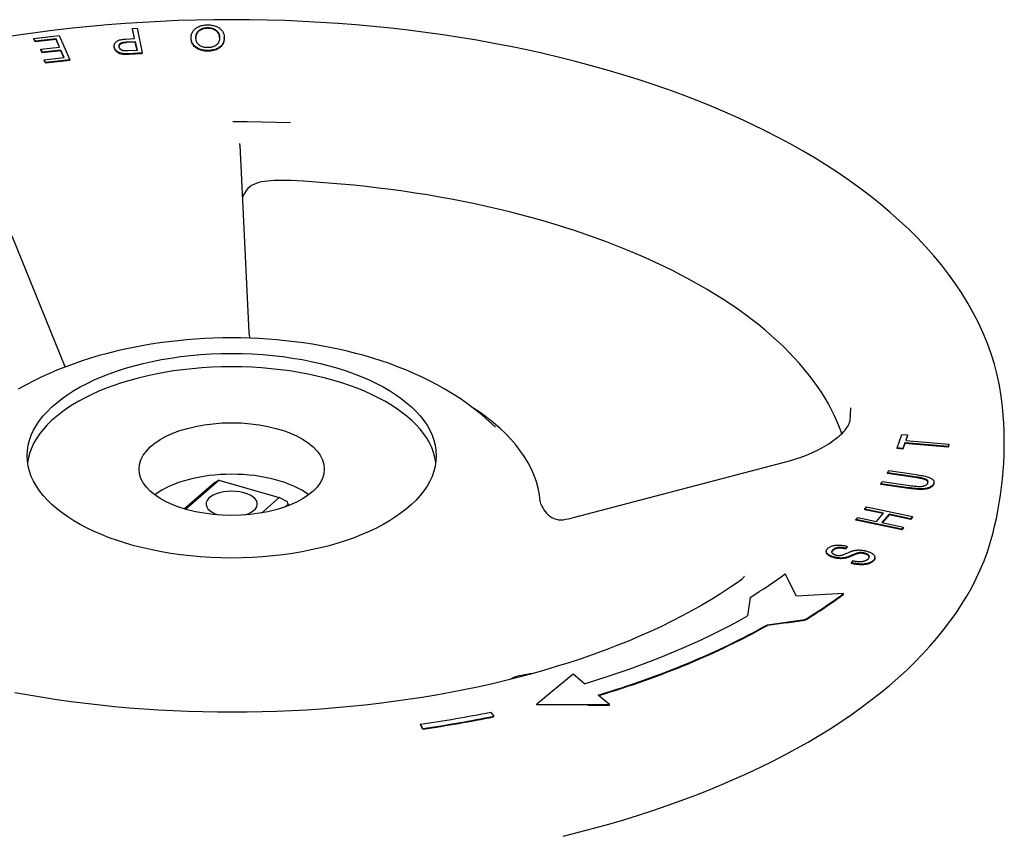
# Model space of a CAD drawing. Header units: millimetres. Extents: x 1145 to 3707, y 526 to 1459.
# Tile 15 of 19: x 1680 to 1807, y 1004 to 1109. Entities that reach past the tile are written whole.
import ezdxf

# ---------------------------------------------------------------- set-up
doc = ezdxf.new("R2010")
doc.units = ezdxf.units.MM
doc.layers.add('DETAIL', color=2, linetype='Continuous')

msp = doc.modelspace()

# ---------------------------------------------------------------- linework, layer by layer
at = {"layer": 'DETAIL'}
for p, q in [((1681.65, 1107.03), (1684.93, 1107.39)), ((1684.93, 1107.39), (1686.31, 1104.25)), ((1694.41, 1108.31), (1695, 1108.34)), ((1694.69, 1107.01), (1694.41, 1108.31)), ((1694.41, 1108.22), (1694.41, 1108.31)), ((1694.41, 1108.21), (1694.41, 1108.22)), ((1694.67, 1107), (1694.41, 1108.21)), ((1695, 1108.34), (1695.69, 1105.14)), ((1681.81, 1106.66), (1681.65, 1107.03)), ((1681.65, 1106.95), (1681.65, 1107.03)), ((1681.68, 1106.87), (1681.65, 1106.95)), ((1681.81, 1106.58), (1681.68, 1106.87)), ((1684.52, 1106.96), (1681.81, 1106.66)), ((1684.52, 1106.87), (1681.81, 1106.58)), ((1681.81, 1106.58), (1681.81, 1106.66)), ((1684.98, 1105.89), (1684.52, 1106.96)), ((1684.52, 1106.87), (1684.52, 1106.96)), ((1684.95, 1105.89), (1684.52, 1106.87)), ((1692.05, 1105.97), (1692.05, 1106.06)), ((1693.54, 1106.94), (1694.69, 1107.01)), ((1693.61, 1106.57), (1694.77, 1106.63)), ((1694.77, 1106.54), (1693.61, 1106.48)), ((1694.77, 1106.54), (1694.77, 1106.63)), ((1694.77, 1106.63), (1695.02, 1105.48)), ((1695, 1105.48), (1694.77, 1106.54)), ((1702.01, 1107.04), (1702.01, 1107.13)), ((1706.31, 1107.08), (1706.31, 1107.17)), ((1682.54, 1105.62), (1684.98, 1105.89)), ((1682.71, 1105.25), (1682.54, 1105.62)), ((1682.54, 1105.54), (1682.54, 1105.62)), ((1682.71, 1105.17), (1682.54, 1105.54)), ((1685.15, 1105.52), (1682.71, 1105.25)), ((1685.15, 1105.43), (1682.71, 1105.17)), ((1682.71, 1105.17), (1682.71, 1105.25)), ((1685.57, 1104.56), (1685.15, 1105.52)), ((1685.15, 1105.43), (1685.15, 1105.52)), ((1685.53, 1104.55), (1685.15, 1105.43)), ((1693.31, 1104.96), (1693.31, 1105.04)), ((1695.02, 1105.48), (1693.87, 1105.42)), ((1695.69, 1105.14), (1694, 1105.05)), ((1695.69, 1105.05), (1694, 1104.96)), ((1695.69, 1105.05), (1695.69, 1105.14)), ((1682.97, 1104.27), (1685.57, 1104.56)), ((1683.13, 1103.9), (1682.97, 1104.27)), ((1682.97, 1104.19), (1682.97, 1104.27)), ((1683.13, 1103.82), (1682.97, 1104.19)), ((1686.31, 1104.25), (1683.13, 1103.9)), ((1686.31, 1104.16), (1683.13, 1103.82)), ((1683.13, 1103.82), (1683.13, 1103.9)), ((1686.31, 1104.16), (1686.31, 1104.25)), ((1708.31, 1093.22), (1709.5, 1068.95)), ((1685.7, 1064.48), (1678.84, 1081.43)), ((1793.49, 1053.99), (1794.09, 1055.74)), ((1794.09, 1055.74), (1794.84, 1055.67)), ((1794.84, 1055.67), (1794.59, 1054.94)), ((1794.84, 1055.59), (1794.62, 1054.94)), ((1794.84, 1055.59), (1794.84, 1055.67)), ((1794.24, 1053.92), (1793.49, 1053.99)), ((1793.49, 1053.9), (1793.49, 1053.99)), ((1794.24, 1053.83), (1793.49, 1053.9)), ((1794.49, 1054.65), (1794.24, 1053.92)), ((1794.49, 1054.56), (1794.24, 1053.83)), ((1794.24, 1053.83), (1794.24, 1053.92)), ((1800.08, 1054.17), (1794.49, 1054.65)), ((1794.49, 1054.56), (1794.49, 1054.65)), ((1800.07, 1054.09), (1794.49, 1054.56)), ((1794.59, 1054.94), (1800.18, 1054.47)), ((1800.08, 1054.09), (1800.07, 1054.09)), ((1800.18, 1054.47), (1800.08, 1054.17)), ((1800.18, 1054.38), (1800.08, 1054.09)), ((1800.08, 1054.09), (1800.08, 1054.17)), ((1800.18, 1054.38), (1800.18, 1054.47)), ((1751.57, 1044.97), (1779.69, 1052.37)), ((1792.22, 1050.77), (1792.39, 1051.06)), ((1795.79, 1050.25), (1792.22, 1050.77)), ((1792.22, 1050.69), (1792.22, 1050.77)), ((1795.79, 1050.17), (1792.22, 1050.69)), ((1792.39, 1051.06), (1795.96, 1050.54)), ((1705.05, 1049.45), (1701.16, 1046.08)), ((1701.28, 1046.05), (1705.62, 1049.81)), ((1705.62, 1049.81), (1705.32, 1049.66)), ((1705.62, 1049.81), (1713.41, 1047.56)), ((1791.39, 1049.36), (1791.56, 1049.64)), ((1794.96, 1048.84), (1791.39, 1049.36)), ((1791.39, 1049.27), (1791.39, 1049.36)), ((1794.96, 1048.75), (1791.39, 1049.27)), ((1791.56, 1049.64), (1795.12, 1049.12)), ((1798.26, 1049.47), (1798.26, 1049.56)), ((1713.41, 1047.56), (1711.11, 1045.56)), ((1714.51, 1047.01), (1713.41, 1047.56)), ((1714.15, 1046.33), (1714.58, 1046.7)), ((1714.58, 1046.7), (1714.58, 1046.49)), ((1789.3, 1046.07), (1789.53, 1046.35)), ((1791.73, 1045.56), (1789.3, 1046.07)), ((1789.3, 1045.99), (1789.3, 1046.07)), ((1789.53, 1046.35), (1795.46, 1045.1)), ((1788.15, 1044.72), (1788.38, 1044.99)), ((1788.38, 1044.99), (1790.82, 1044.48)), ((1791.67, 1045.49), (1789.3, 1045.99)), ((1790.82, 1044.48), (1791.73, 1045.56)), ((1792.43, 1045.41), (1791.52, 1044.33)), ((1792.43, 1045.33), (1791.58, 1044.32)), ((1795.23, 1044.82), (1792.43, 1045.41)), ((1792.43, 1045.33), (1792.43, 1045.41)), ((1795.03, 1044.78), (1792.43, 1045.33)), ((1795.23, 1044.74), (1795.03, 1044.78)), ((1795.46, 1045.1), (1795.23, 1044.82)), ((1795.46, 1045.01), (1795.23, 1044.74)), ((1795.23, 1044.74), (1795.23, 1044.82)), ((1795.46, 1045.01), (1795.46, 1045.1)), ((1794.08, 1043.47), (1788.15, 1044.72)), ((1788.15, 1044.63), (1788.15, 1044.72)), ((1793.93, 1043.41), (1788.15, 1044.63)), ((1791.52, 1044.33), (1794.31, 1043.74)), ((1794.31, 1043.74), (1794.08, 1043.47)), ((1794.31, 1043.66), (1794.08, 1043.38)), ((1794.31, 1043.66), (1794.31, 1043.74)), ((1794.08, 1043.38), (1793.93, 1043.41)), ((1794.08, 1043.38), (1794.08, 1043.47)), ((1787.02, 1041.25), (1786.8, 1040.99)), ((1787.02, 1041.17), (1786.8, 1040.9)), ((1786.8, 1040.9), (1786.8, 1040.99)), ((1787.02, 1041.17), (1787.02, 1041.25)), ((1784.3, 1040.51), (1784.3, 1040.59)), ((1786.81, 1039.71), (1786.81, 1039.8)), ((1788.26, 1040.26), (1788.26, 1040.35)), ((1790.6, 1039.72), (1790.6, 1039.81)), ((1787.55, 1039.12), (1787.77, 1039.39)), ((1787.55, 1039.04), (1787.55, 1039.12)), ((1780.44, 1034.78), (1778.97, 1037.69)), ((1774.43, 1034.63), (1774.11, 1032.23)), ((1786.55, 1035.13), (1780.44, 1034.78)), ((1786.55, 1035.05), (1786.55, 1035.13)), ((1776.67, 1031.09), (1781.54, 1031.75)), ((1779.16, 1031.34), (1776.67, 1031)), ((1776.67, 1031), (1776.67, 1031.09)), ((1779.16, 1031.34), (1781.54, 1031.66)), ((1781.54, 1031.66), (1781.54, 1031.75)), ((1746.24, 1024.76), (1745.9, 1024.71)), ((1751.51, 1024.68), (1746.8, 1020.8)), ((1752.98, 1023.45), (1751.51, 1024.68)), ((1756.21, 1020.76), (1754.74, 1021.98)), ((1746.8, 1020.8), (1756.21, 1020.76)), ((1746.8, 1020.72), (1746.8, 1020.8)), ((1753.43, 1020.68), (1746.8, 1020.72)), ((1753.43, 1020.68), (1756.21, 1020.67)), ((1756.21, 1020.67), (1756.21, 1020.76)), ((1740.78, 1019.77), (1741.21, 1019.24)), ((1732.04, 1017.66), (1731.73, 1018.21)), ((1731.73, 1018.13), (1731.73, 1018.21)), ((1732.04, 1017.58), (1731.73, 1018.13)), ((1741.21, 1019.15), (1741.21, 1019.24)), ((1732.04, 1017.58), (1732.04, 1017.66))]:
    msp.add_line(p, q, dxfattribs=at)
at = {"layer": 'DETAIL', "flags": 128}
for points in [[(1807.15, 1059.29), (1806.98, 1060.68), (1806.75, 1062.07), (1806.45, 1063.45), (1806.08, 1064.82), (1805.66, 1066.18), (1805.17, 1067.52), (1804.62, 1068.86), (1804.02, 1070.17), (1803.35, 1071.47), (1802.63, 1072.75), (1801.86, 1074.02), (1801.03, 1075.26), (1800.15, 1076.49), (1799.21, 1077.69), (1798.23, 1078.88), (1797.2, 1080.04), (1796.12, 1081.19), (1794.99, 1082.31), (1793.81, 1083.42), (1792.59, 1084.5), (1791.33, 1085.57), (1790.02, 1086.61), (1788.67, 1087.64), (1787.27, 1088.64), (1785.84, 1089.62), (1784.36, 1090.58), (1782.85, 1091.52), (1781.29, 1092.44), (1779.7, 1093.34), (1778.07, 1094.21), (1776.4, 1095.06), (1774.7, 1095.89), (1772.97, 1096.7), (1771.2, 1097.49), (1769.39, 1098.25), (1767.56, 1098.99), (1765.69, 1099.7), (1763.79, 1100.4), (1761.87, 1101.06), (1759.91, 1101.71), (1757.93, 1102.33), (1755.92, 1102.92), (1753.88, 1103.49), (1751.83, 1104.04), (1749.74, 1104.56), (1747.64, 1105.06), (1745.51, 1105.53), (1743.37, 1105.97), (1741.21, 1106.39), (1739.03, 1106.78), (1736.83, 1107.15), (1734.61, 1107.49), (1732.39, 1107.8), (1730.14, 1108.08), (1727.89, 1108.34), (1725.63, 1108.57), (1723.35, 1108.78), (1721.07, 1108.96), (1718.78, 1109.11), (1716.48, 1109.23), (1714.18, 1109.33), (1711.88, 1109.4), (1709.57, 1109.44), (1707.27, 1109.45), (1704.96, 1109.44), (1702.65, 1109.4), (1700.35, 1109.33), (1698.05, 1109.23), (1695.75, 1109.11), (1693.46, 1108.96), (1691.18, 1108.78), (1688.91, 1108.57), (1686.64, 1108.34), (1684.39, 1108.08), (1682.15, 1107.8), (1679.92, 1107.48), (1677.7, 1107.15)], [(1702.01, 1107.13), (1702.01, 1107.25), (1702.03, 1107.37), (1702.05, 1107.48), (1702.08, 1107.59), (1702.12, 1107.7), (1702.17, 1107.81), (1702.22, 1107.91), (1702.29, 1108.01), (1702.36, 1108.1), (1702.44, 1108.19), (1702.53, 1108.27), (1702.62, 1108.34), (1702.72, 1108.41), (1702.83, 1108.48), (1702.95, 1108.54), (1703.07, 1108.59), (1703.2, 1108.64), (1703.33, 1108.68), (1703.46, 1108.71), (1703.6, 1108.74), (1703.73, 1108.76), (1703.87, 1108.78), (1704.02, 1108.79), (1704.16, 1108.79)], [(1704.16, 1108.79), (1704.32, 1108.78), (1704.47, 1108.77), (1704.62, 1108.76), (1704.76, 1108.73), (1704.9, 1108.7), (1705.04, 1108.66), (1705.17, 1108.62), (1705.3, 1108.57), (1705.42, 1108.51), (1705.53, 1108.45), (1705.64, 1108.38), (1705.74, 1108.31), (1705.83, 1108.23), (1705.91, 1108.15), (1705.99, 1108.06), (1706.06, 1107.97), (1706.12, 1107.87), (1706.17, 1107.78), (1706.21, 1107.68), (1706.25, 1107.58), (1706.28, 1107.48), (1706.3, 1107.38), (1706.31, 1107.27), (1706.31, 1107.17)], [(1702.62, 1107.13), (1702.63, 1107.23), (1702.63, 1107.33), (1702.65, 1107.42), (1702.67, 1107.51), (1702.7, 1107.6), (1702.73, 1107.68), (1702.77, 1107.76), (1702.82, 1107.83), (1702.87, 1107.9), (1702.93, 1107.97), (1702.99, 1108.03), (1703.06, 1108.09), (1703.13, 1108.14), (1703.21, 1108.19), (1703.29, 1108.23), (1703.37, 1108.27), (1703.46, 1108.31), (1703.55, 1108.34), (1703.65, 1108.36), (1703.74, 1108.39), (1703.84, 1108.4), (1703.95, 1108.41), (1704.05, 1108.42), (1704.17, 1108.42)], [(1704.17, 1108.34), (1704.06, 1108.33), (1703.95, 1108.33), (1703.85, 1108.32), (1703.75, 1108.3), (1703.65, 1108.28), (1703.56, 1108.25), (1703.47, 1108.23), (1703.39, 1108.19), (1703.3, 1108.15), (1703.22, 1108.11), (1703.15, 1108.06), (1703.07, 1108.01), (1703, 1107.95), (1702.94, 1107.89), (1702.88, 1107.83), (1702.83, 1107.76), (1702.78, 1107.69), (1702.74, 1107.61), (1702.71, 1107.54), (1702.68, 1107.45), (1702.66, 1107.36), (1702.64, 1107.27), (1702.63, 1107.18), (1702.62, 1107.08)], [(1704.17, 1108.42), (1704.27, 1108.42), (1704.38, 1108.41), (1704.48, 1108.4), (1704.58, 1108.39), (1704.68, 1108.36), (1704.77, 1108.34), (1704.86, 1108.31), (1704.95, 1108.27), (1705.03, 1108.23), (1705.11, 1108.19), (1705.19, 1108.14), (1705.26, 1108.09), (1705.33, 1108.03), (1705.4, 1107.97), (1705.45, 1107.9), (1705.51, 1107.84), (1705.55, 1107.77), (1705.59, 1107.69), (1705.62, 1107.61), (1705.65, 1107.53), (1705.67, 1107.45), (1705.69, 1107.36), (1705.7, 1107.27), (1705.7, 1107.17)], [(1705.7, 1107.13), (1705.69, 1107.22), (1705.68, 1107.31), (1705.66, 1107.39), (1705.64, 1107.47), (1705.61, 1107.55), (1705.58, 1107.63), (1705.54, 1107.7), (1705.49, 1107.77), (1705.44, 1107.84), (1705.38, 1107.9), (1705.32, 1107.96), (1705.25, 1108.01), (1705.17, 1108.06), (1705.1, 1108.11), (1705.02, 1108.15), (1704.94, 1108.19), (1704.85, 1108.23), (1704.76, 1108.26), (1704.67, 1108.28), (1704.57, 1108.3), (1704.48, 1108.32), (1704.38, 1108.33), (1704.27, 1108.33), (1704.17, 1108.34)], [(1692.07, 1105.88), (1692.06, 1105.95), (1692.05, 1106.01), (1692.05, 1106.08), (1692.06, 1106.14), (1692.07, 1106.2), (1692.08, 1106.26), (1692.1, 1106.32), (1692.13, 1106.38), (1692.16, 1106.43), (1692.2, 1106.49), (1692.24, 1106.54), (1692.29, 1106.59), (1692.34, 1106.64), (1692.41, 1106.68), (1692.48, 1106.73), (1692.56, 1106.76), (1692.65, 1106.8), (1692.75, 1106.83), (1692.86, 1106.86), (1692.98, 1106.88), (1693.11, 1106.9), (1693.24, 1106.92), (1693.39, 1106.93), (1693.54, 1106.94)], [(1692.68, 1105.93), (1692.67, 1105.97), (1692.67, 1106.02), (1692.67, 1106.06), (1692.67, 1106.1), (1692.68, 1106.14), (1692.69, 1106.18), (1692.7, 1106.21), (1692.72, 1106.25), (1692.74, 1106.28), (1692.77, 1106.31), (1692.8, 1106.34), (1692.83, 1106.37), (1692.87, 1106.4), (1692.91, 1106.42), (1692.96, 1106.44), (1693.01, 1106.46), (1693.07, 1106.48), (1693.13, 1106.5), (1693.2, 1106.52), (1693.27, 1106.53), (1693.35, 1106.54), (1693.43, 1106.55), (1693.52, 1106.56), (1693.61, 1106.57)], [(1693.61, 1106.48), (1693.53, 1106.47), (1693.46, 1106.47), (1693.39, 1106.46), (1693.32, 1106.45), (1693.25, 1106.44), (1693.19, 1106.43), (1693.13, 1106.42), (1693.08, 1106.4), (1693.03, 1106.39), (1692.98, 1106.37), (1692.94, 1106.35), (1692.9, 1106.33), (1692.87, 1106.31), (1692.83, 1106.29), (1692.81, 1106.26), (1692.78, 1106.24), (1692.76, 1106.21), (1692.74, 1106.19), (1692.72, 1106.16), (1692.7, 1106.13), (1692.69, 1106.1), (1692.68, 1106.07), (1692.67, 1106.03), (1692.67, 1106)], [(1704.16, 1105.46), (1704, 1105.46), (1703.85, 1105.47), (1703.71, 1105.49), (1703.56, 1105.51), (1703.42, 1105.54), (1703.29, 1105.58), (1703.16, 1105.62), (1703.03, 1105.67), (1702.91, 1105.73), (1702.8, 1105.79), (1702.69, 1105.86), (1702.59, 1105.93), (1702.5, 1106.01), (1702.42, 1106.09), (1702.34, 1106.17), (1702.27, 1106.27), (1702.21, 1106.36), (1702.16, 1106.46), (1702.11, 1106.57), (1702.07, 1106.67), (1702.05, 1106.78), (1702.03, 1106.9), (1702.01, 1107.01), (1702.01, 1107.13)], [(1704.16, 1105.37), (1704, 1105.38), (1703.85, 1105.39), (1703.71, 1105.4), (1703.56, 1105.43), (1703.42, 1105.46), (1703.29, 1105.49), (1703.16, 1105.54), (1703.03, 1105.59), (1702.91, 1105.64), (1702.8, 1105.7), (1702.69, 1105.77), (1702.59, 1105.84), (1702.5, 1105.92), (1702.42, 1106), (1702.34, 1106.09), (1702.27, 1106.18), (1702.21, 1106.28), (1702.16, 1106.38), (1702.11, 1106.48), (1702.07, 1106.59), (1702.05, 1106.7), (1702.03, 1106.81), (1702.01, 1106.93), (1702.01, 1107.04)], [(1704.15, 1105.83), (1704.04, 1105.83), (1703.94, 1105.84), (1703.83, 1105.85), (1703.73, 1105.87), (1703.63, 1105.89), (1703.54, 1105.92), (1703.44, 1105.95), (1703.35, 1105.99), (1703.26, 1106.03), (1703.18, 1106.07), (1703.11, 1106.13), (1703.04, 1106.18), (1702.97, 1106.24), (1702.91, 1106.3), (1702.86, 1106.37), (1702.81, 1106.44), (1702.76, 1106.51), (1702.73, 1106.59), (1702.69, 1106.67), (1702.67, 1106.76), (1702.65, 1106.85), (1702.63, 1106.94), (1702.63, 1107.03), (1702.62, 1107.13)], [(1705.7, 1107.17), (1705.7, 1107.05), (1705.69, 1106.94), (1705.67, 1106.83), (1705.65, 1106.73), (1705.62, 1106.64), (1705.58, 1106.55), (1705.54, 1106.47), (1705.49, 1106.39), (1705.44, 1106.32), (1705.38, 1106.25), (1705.31, 1106.19), (1705.24, 1106.13), (1705.16, 1106.09), (1705.08, 1106.04), (1705, 1106), (1704.92, 1105.96), (1704.83, 1105.93), (1704.74, 1105.9), (1704.65, 1105.88), (1704.55, 1105.86), (1704.46, 1105.84), (1704.36, 1105.83), (1704.26, 1105.83), (1704.15, 1105.83)], [(1706.31, 1107.17), (1706.31, 1107.03), (1706.29, 1106.91), (1706.27, 1106.79), (1706.24, 1106.67), (1706.21, 1106.56), (1706.16, 1106.45), (1706.11, 1106.35), (1706.04, 1106.25), (1705.97, 1106.16), (1705.89, 1106.07), (1705.8, 1105.99), (1705.71, 1105.91), (1705.61, 1105.84), (1705.5, 1105.77), (1705.39, 1105.71), (1705.27, 1105.66), (1705.15, 1105.61), (1705.02, 1105.57), (1704.89, 1105.54), (1704.75, 1105.51), (1704.61, 1105.49), (1704.46, 1105.47), (1704.31, 1105.46), (1704.16, 1105.46)], [(1706.31, 1107.08), (1706.31, 1106.95), (1706.29, 1106.82), (1706.27, 1106.7), (1706.24, 1106.58), (1706.21, 1106.47), (1706.16, 1106.36), (1706.11, 1106.26), (1706.04, 1106.17), (1705.97, 1106.07), (1705.89, 1105.99), (1705.8, 1105.9), (1705.71, 1105.82), (1705.61, 1105.75), (1705.5, 1105.69), (1705.39, 1105.63), (1705.27, 1105.57), (1705.15, 1105.53), (1705.02, 1105.49), (1704.89, 1105.45), (1704.75, 1105.42), (1704.61, 1105.4), (1704.46, 1105.39), (1704.31, 1105.38), (1704.16, 1105.37)], [(1692.07, 1105.79), (1692.07, 1105.8), (1692.07, 1105.81), (1692.07, 1105.82), (1692.07, 1105.82), (1692.07, 1105.83), (1692.06, 1105.84), (1692.06, 1105.85), (1692.06, 1105.85), (1692.06, 1105.86), (1692.06, 1105.87), (1692.06, 1105.88), (1692.06, 1105.88), (1692.06, 1105.89), (1692.06, 1105.9), (1692.06, 1105.91), (1692.06, 1105.91), (1692.06, 1105.92), (1692.05, 1105.93), (1692.05, 1105.94), (1692.05, 1105.94), (1692.05, 1105.95), (1692.05, 1105.96), (1692.05, 1105.96), (1692.05, 1105.97)], [(1693.31, 1105.04), (1693.23, 1105.05), (1693.15, 1105.06), (1693.07, 1105.07), (1693, 1105.08), (1692.93, 1105.1), (1692.86, 1105.12), (1692.79, 1105.14), (1692.73, 1105.16), (1692.67, 1105.19), (1692.61, 1105.22), (1692.55, 1105.25), (1692.5, 1105.28), (1692.45, 1105.32), (1692.4, 1105.36), (1692.35, 1105.4), (1692.3, 1105.45), (1692.26, 1105.5), (1692.22, 1105.55), (1692.19, 1105.6), (1692.16, 1105.65), (1692.13, 1105.71), (1692.11, 1105.76), (1692.09, 1105.82), (1692.07, 1105.88)], [(1693.31, 1104.96), (1693.23, 1104.96), (1693.15, 1104.97), (1693.07, 1104.98), (1693, 1105), (1692.93, 1105.01), (1692.86, 1105.03), (1692.79, 1105.05), (1692.73, 1105.07), (1692.67, 1105.1), (1692.61, 1105.13), (1692.55, 1105.16), (1692.5, 1105.2), (1692.45, 1105.23), (1692.4, 1105.27), (1692.35, 1105.32), (1692.3, 1105.36), (1692.26, 1105.41), (1692.22, 1105.46), (1692.19, 1105.51), (1692.16, 1105.57), (1692.13, 1105.62), (1692.11, 1105.68), (1692.09, 1105.73), (1692.07, 1105.79)], [(1693.31, 1105.42), (1693.27, 1105.43), (1693.23, 1105.44), (1693.19, 1105.44), (1693.16, 1105.45), (1693.12, 1105.47), (1693.09, 1105.48), (1693.05, 1105.49), (1693.02, 1105.51), (1692.99, 1105.53), (1692.96, 1105.55), (1692.93, 1105.57), (1692.9, 1105.59), (1692.87, 1105.61), (1692.84, 1105.64), (1692.82, 1105.66), (1692.8, 1105.69), (1692.77, 1105.71), (1692.76, 1105.74), (1692.74, 1105.77), (1692.72, 1105.8), (1692.71, 1105.83), (1692.7, 1105.86), (1692.69, 1105.89), (1692.68, 1105.93)], [(1693.87, 1105.42), (1693.84, 1105.42), (1693.8, 1105.42), (1693.77, 1105.42), (1693.74, 1105.42), (1693.71, 1105.42), (1693.68, 1105.41), (1693.66, 1105.41), (1693.63, 1105.41), (1693.6, 1105.41), (1693.58, 1105.41), (1693.55, 1105.41), (1693.53, 1105.41), (1693.51, 1105.41), (1693.49, 1105.41), (1693.46, 1105.41), (1693.44, 1105.41), (1693.42, 1105.41), (1693.41, 1105.41), (1693.39, 1105.41), (1693.37, 1105.42), (1693.36, 1105.42), (1693.34, 1105.42), (1693.33, 1105.42), (1693.31, 1105.42)], [(1694, 1105.05), (1693.96, 1105.04), (1693.93, 1105.04), (1693.89, 1105.04), (1693.86, 1105.04), (1693.82, 1105.04), (1693.79, 1105.04), (1693.76, 1105.04), (1693.73, 1105.04), (1693.7, 1105.03), (1693.67, 1105.03), (1693.64, 1105.03), (1693.61, 1105.03), (1693.58, 1105.03), (1693.55, 1105.03), (1693.52, 1105.03), (1693.5, 1105.03), (1693.47, 1105.03), (1693.45, 1105.04), (1693.42, 1105.04), (1693.4, 1105.04), (1693.38, 1105.04), (1693.36, 1105.04), (1693.34, 1105.04), (1693.31, 1105.04)], [(1694, 1104.96), (1693.96, 1104.96), (1693.93, 1104.96), (1693.89, 1104.95), (1693.86, 1104.95), (1693.82, 1104.95), (1693.79, 1104.95), (1693.76, 1104.95), (1693.73, 1104.95), (1693.7, 1104.95), (1693.67, 1104.95), (1693.64, 1104.95), (1693.61, 1104.95), (1693.58, 1104.95), (1693.55, 1104.95), (1693.52, 1104.95), (1693.5, 1104.95), (1693.47, 1104.95), (1693.45, 1104.95), (1693.42, 1104.95), (1693.4, 1104.95), (1693.38, 1104.95), (1693.36, 1104.95), (1693.34, 1104.95), (1693.31, 1104.96)], [(1714.87, 1096.09), (1713, 1096.15), (1711.14, 1096.2), (1709.27, 1096.23), (1707.4, 1096.24)], [(1714.93, 1088.61), (1714.49, 1088.63), (1714.05, 1088.64), (1713.62, 1088.64), (1713.18, 1088.64), (1712.75, 1088.62), (1712.33, 1088.6), (1711.92, 1088.56), (1711.52, 1088.51), (1711.14, 1088.44), (1710.78, 1088.36), (1710.44, 1088.25), (1710.13, 1088.12), (1709.85, 1087.97), (1709.6, 1087.8), (1709.38, 1087.59), (1709.18, 1087.36)], [(1786.31, 1055.85), (1786.03, 1056.62), (1785.72, 1057.39), (1785.37, 1058.16), (1784.99, 1058.93), (1784.58, 1059.69), (1784.14, 1060.45), (1783.67, 1061.21), (1783.16, 1061.96), (1782.62, 1062.71), (1782.05, 1063.46), (1781.45, 1064.2), (1780.82, 1064.93), (1780.16, 1065.66), (1779.47, 1066.39), (1778.74, 1067.11), (1777.99, 1067.82), (1777.21, 1068.52), (1776.4, 1069.22), (1775.55, 1069.91), (1774.68, 1070.6), (1773.78, 1071.27), (1772.85, 1071.94), (1771.9, 1072.59), (1770.91, 1073.24), (1769.9, 1073.88), (1768.86, 1074.51), (1767.8, 1075.12), (1766.71, 1075.73), (1765.59, 1076.33), (1764.45, 1076.91), (1763.29, 1077.49), (1762.1, 1078.05), (1760.89, 1078.6), (1759.66, 1079.14), (1758.4, 1079.66), (1757.12, 1080.18), (1755.82, 1080.68), (1754.5, 1081.16), (1753.16, 1081.64), (1751.8, 1082.1), (1750.42, 1082.54), (1749.03, 1082.97), (1747.61, 1083.39), (1746.18, 1083.79), (1744.73, 1084.18), (1743.27, 1084.56), (1741.79, 1084.92), (1740.3, 1085.26), (1738.79, 1085.59), (1737.27, 1085.9), (1735.73, 1086.2), (1734.19, 1086.48), (1732.63, 1086.75), (1731.06, 1087), (1729.48, 1087.23), (1727.89, 1087.45), (1726.3, 1087.65), (1724.69, 1087.84), (1723.08, 1088.01), (1721.46, 1088.16), (1719.83, 1088.3), (1718.2, 1088.42), (1716.57, 1088.52), (1714.93, 1088.61)], [(1709.18, 1087.36), (1708.88, 1086.9), (1708.64, 1086.42)], [(1741.44, 1056.66), (1740.56, 1057.49), (1739.66, 1058.27), (1738.74, 1059.02), (1737.8, 1059.72), (1736.85, 1060.38), (1735.88, 1061), (1734.9, 1061.59), (1733.91, 1062.15), (1732.9, 1062.68), (1731.88, 1063.18), (1730.85, 1063.65), (1729.81, 1064.09), (1728.76, 1064.51), (1727.7, 1064.91), (1726.62, 1065.27), (1725.54, 1065.62), (1724.45, 1065.94), (1723.34, 1066.24), (1722.23, 1066.52), (1721.12, 1066.77), (1719.99, 1067.01), (1718.86, 1067.22), (1717.72, 1067.42), (1716.57, 1067.59), (1715.42, 1067.74), (1714.26, 1067.87), (1713.1, 1067.99), (1711.94, 1068.08), (1710.77, 1068.15), (1709.61, 1068.2), (1708.44, 1068.23), (1707.27, 1068.24), (1706.09, 1068.23), (1704.93, 1068.2), (1703.76, 1068.15), (1702.59, 1068.08), (1701.43, 1067.99), (1700.27, 1067.87), (1699.11, 1067.74), (1697.96, 1067.59), (1696.81, 1067.42), (1695.67, 1067.22), (1694.54, 1067.01), (1693.41, 1066.77), (1692.3, 1066.52), (1691.19, 1066.24), (1690.08, 1065.94), (1688.99, 1065.62), (1687.91, 1065.27), (1686.84, 1064.9), (1685.77, 1064.51), (1684.72, 1064.09), (1683.68, 1063.65), (1682.65, 1063.18), (1681.63, 1062.68), (1680.62, 1062.15), (1679.62, 1061.6)], [(1709.5, 1068.95), (1709.54, 1068.57), (1709.61, 1068.2)], [(1747.23, 1047.07), (1747.13, 1047.92), (1746.97, 1048.77), (1746.74, 1049.6), (1746.44, 1050.43), (1746.09, 1051.25), (1745.67, 1052.06), (1745.2, 1052.85), (1744.66, 1053.62), (1744.07, 1054.38), (1743.43, 1055.12), (1742.74, 1055.85), (1741.99, 1056.56), (1741.19, 1057.25), (1740.34, 1057.91), (1739.44, 1058.56), (1738.5, 1059.19)], [(1787.42, 1059.18), (1787.4, 1058.3), (1787.34, 1057.43)], [(1805.87, 1042.85), (1806.11, 1043.84), (1806.34, 1044.84), (1806.54, 1045.85), (1806.72, 1046.86), (1806.88, 1047.88), (1807.01, 1048.91), (1807.13, 1049.94), (1807.22, 1050.98), (1807.29, 1052.01), (1807.34, 1053.05), (1807.37, 1054.09), (1807.37, 1055.13), (1807.35, 1056.18), (1807.3, 1057.22), (1807.24, 1058.25), (1807.15, 1059.29)], [(1779.69, 1052.37), (1780.36, 1052.56), (1781.05, 1052.79), (1781.73, 1053.05), (1782.41, 1053.34), (1783.08, 1053.65), (1783.73, 1053.99), (1784.04, 1054.17), (1784.34, 1054.35), (1784.64, 1054.54), (1784.93, 1054.73), (1785.21, 1054.93), (1785.47, 1055.13), (1785.72, 1055.32), (1785.96, 1055.52), (1786.18, 1055.72), (1786.39, 1055.92), (1786.57, 1056.12), (1786.74, 1056.31), (1786.89, 1056.5), (1787.01, 1056.67), (1787.12, 1056.84), (1787.2, 1057), (1787.26, 1057.14), (1787.31, 1057.26), (1787.33, 1057.35), (1787.34, 1057.43)], [(1797.42, 1049.38), (1797.45, 1049.43), (1797.47, 1049.48), (1797.48, 1049.53), (1797.49, 1049.58), (1797.49, 1049.62), (1797.48, 1049.66), (1797.46, 1049.71), (1797.44, 1049.75), (1797.41, 1049.78), (1797.37, 1049.82), (1797.33, 1049.86), (1797.28, 1049.89), (1797.21, 1049.92), (1797.14, 1049.95), (1797.06, 1049.98), (1796.96, 1050.02), (1796.86, 1050.05), (1796.74, 1050.08), (1796.61, 1050.11), (1796.47, 1050.14), (1796.31, 1050.17), (1796.15, 1050.2), (1795.97, 1050.22), (1795.79, 1050.25)], [(1797.48, 1049.55), (1797.48, 1049.58), (1797.47, 1049.61), (1797.45, 1049.64), (1797.43, 1049.67), (1797.4, 1049.7), (1797.37, 1049.73), (1797.34, 1049.76), (1797.3, 1049.79), (1797.26, 1049.81), (1797.21, 1049.84), (1797.15, 1049.86), (1797.09, 1049.89), (1797.02, 1049.91), (1796.94, 1049.94), (1796.86, 1049.96), (1796.77, 1049.98), (1796.67, 1050.01), (1796.56, 1050.03), (1796.45, 1050.05), (1796.33, 1050.08), (1796.21, 1050.1), (1796.07, 1050.12), (1795.93, 1050.14), (1795.79, 1050.17)], [(1795.96, 1050.54), (1796.18, 1050.5), (1796.4, 1050.47), (1796.6, 1050.43), (1796.78, 1050.4), (1796.95, 1050.36), (1797.11, 1050.32), (1797.26, 1050.28), (1797.39, 1050.25), (1797.51, 1050.21), (1797.63, 1050.16), (1797.73, 1050.12), (1797.83, 1050.07), (1797.91, 1050.02), (1797.99, 1049.97), (1798.06, 1049.91), (1798.13, 1049.85), (1798.18, 1049.79), (1798.22, 1049.73), (1798.24, 1049.66), (1798.25, 1049.59), (1798.25, 1049.52), (1798.24, 1049.45), (1798.21, 1049.37), (1798.18, 1049.3)], [(1798.18, 1049.3), (1798.13, 1049.22), (1798.07, 1049.15), (1798.01, 1049.09), (1797.94, 1049.03), (1797.86, 1048.98), (1797.78, 1048.93), (1797.68, 1048.88), (1797.59, 1048.84), (1797.48, 1048.81), (1797.37, 1048.78), (1797.25, 1048.75), (1797.12, 1048.73), (1796.99, 1048.71), (1796.85, 1048.7), (1796.71, 1048.7), (1796.56, 1048.69), (1796.4, 1048.7), (1796.23, 1048.7), (1796.05, 1048.71), (1795.85, 1048.73), (1795.65, 1048.75), (1795.43, 1048.77), (1795.2, 1048.8), (1794.96, 1048.84)], [(1797.72, 1048.81), (1797.65, 1048.78), (1797.58, 1048.75), (1797.5, 1048.73), (1797.42, 1048.7), (1797.34, 1048.68), (1797.25, 1048.67), (1797.16, 1048.65), (1797.07, 1048.64), (1796.97, 1048.63), (1796.87, 1048.62), (1796.77, 1048.61), (1796.66, 1048.61), (1796.55, 1048.61), (1796.44, 1048.61), (1796.32, 1048.61), (1796.19, 1048.62), (1796.06, 1048.63), (1795.92, 1048.64), (1795.77, 1048.65), (1795.62, 1048.67), (1795.47, 1048.68), (1795.31, 1048.7), (1795.14, 1048.73), (1794.96, 1048.75)], [(1795.12, 1049.12), (1795.32, 1049.1), (1795.5, 1049.07), (1795.67, 1049.05), (1795.83, 1049.03), (1795.97, 1049.02), (1796.11, 1049.01), (1796.23, 1049.01), (1796.34, 1049), (1796.44, 1049), (1796.54, 1049.01), (1796.63, 1049.01), (1796.72, 1049.02), (1796.8, 1049.04), (1796.88, 1049.05), (1796.96, 1049.07), (1797.03, 1049.1), (1797.1, 1049.12), (1797.16, 1049.15), (1797.22, 1049.18), (1797.27, 1049.22), (1797.32, 1049.25), (1797.36, 1049.29), (1797.39, 1049.33), (1797.42, 1049.38)], [(1798.18, 1049.21), (1798.16, 1049.19), (1798.15, 1049.17), (1798.14, 1049.15), (1798.12, 1049.13), (1798.11, 1049.11), (1798.09, 1049.09), (1798.08, 1049.07), (1798.06, 1049.05), (1798.04, 1049.03), (1798.02, 1049.02), (1798.01, 1049), (1797.99, 1048.98), (1797.97, 1048.97), (1797.95, 1048.95), (1797.93, 1048.94), (1797.91, 1048.92), (1797.89, 1048.9), (1797.86, 1048.89), (1797.84, 1048.88), (1797.82, 1048.86), (1797.79, 1048.85), (1797.77, 1048.84), (1797.74, 1048.82), (1797.72, 1048.81)], [(1798.26, 1049.47), (1798.26, 1049.46), (1798.26, 1049.45), (1798.25, 1049.44), (1798.25, 1049.43), (1798.25, 1049.42), (1798.25, 1049.41), (1798.25, 1049.4), (1798.25, 1049.39), (1798.24, 1049.38), (1798.24, 1049.37), (1798.24, 1049.35), (1798.24, 1049.34), (1798.23, 1049.33), (1798.23, 1049.32), (1798.22, 1049.31), (1798.22, 1049.3), (1798.22, 1049.29), (1798.21, 1049.28), (1798.21, 1049.27), (1798.2, 1049.25), (1798.19, 1049.24), (1798.19, 1049.23), (1798.18, 1049.22), (1798.18, 1049.21)], [(1747.23, 1047.07), (1747.25, 1046.97), (1747.29, 1046.81), (1747.35, 1046.63), (1747.44, 1046.43), (1747.56, 1046.21), (1747.7, 1045.99), (1747.87, 1045.76), (1748.06, 1045.54), (1748.27, 1045.34), (1748.5, 1045.15), (1748.75, 1044.99), (1749.02, 1044.85), (1749.31, 1044.75), (1749.6, 1044.69), (1749.91, 1044.66), (1750.23, 1044.69)], [(1750.23, 1044.69), (1750.55, 1044.75), (1750.89, 1044.81), (1751.23, 1044.89), (1751.57, 1044.97)], [(1750.23, 1003.72), (1752.22, 1004.22), (1754.19, 1004.73), (1756.14, 1005.28), (1758.06, 1005.84), (1759.96, 1006.43), (1761.83, 1007.03), (1763.68, 1007.66), (1765.5, 1008.31), (1767.28, 1008.98), (1769.04, 1009.67), (1770.77, 1010.38), (1772.47, 1011.11), (1774.13, 1011.86), (1775.77, 1012.63), (1777.36, 1013.42), (1778.93, 1014.22), (1780.45, 1015.05), (1781.94, 1015.89), (1783.4, 1016.75), (1784.82, 1017.62), (1786.19, 1018.52), (1787.53, 1019.43), (1788.83, 1020.35), (1790.09, 1021.3), (1791.31, 1022.25), (1792.49, 1023.23), (1793.62, 1024.21), (1794.72, 1025.21), (1795.77, 1026.23), (1796.77, 1027.26), (1797.73, 1028.3), (1798.64, 1029.35), (1799.51, 1030.42), (1800.33, 1031.5), (1801.11, 1032.59), (1801.84, 1033.7), (1802.52, 1034.81), (1803.15, 1035.93), (1803.73, 1037.06), (1804.26, 1038.21), (1804.74, 1039.35), (1805.17, 1040.51), (1805.55, 1041.68), (1805.87, 1042.85)], [(1785.28, 1039.86), (1785.18, 1039.89), (1785.08, 1039.93), (1784.98, 1039.96), (1784.89, 1040), (1784.81, 1040.04), (1784.73, 1040.08), (1784.65, 1040.13), (1784.58, 1040.17), (1784.52, 1040.22), (1784.46, 1040.27), (1784.42, 1040.32), (1784.38, 1040.37), (1784.35, 1040.42), (1784.32, 1040.47), (1784.31, 1040.52), (1784.3, 1040.58), (1784.3, 1040.63), (1784.31, 1040.68), (1784.33, 1040.74), (1784.35, 1040.79), (1784.38, 1040.84), (1784.42, 1040.89), (1784.46, 1040.94), (1784.52, 1040.99)], [(1784.52, 1040.99), (1784.58, 1041.04), (1784.65, 1041.09), (1784.72, 1041.14), (1784.8, 1041.18), (1784.88, 1041.22), (1784.97, 1041.26), (1785.06, 1041.29), (1785.15, 1041.32), (1785.25, 1041.34), (1785.35, 1041.36), (1785.46, 1041.38), (1785.57, 1041.39), (1785.68, 1041.4), (1785.79, 1041.41), (1785.91, 1041.41), (1786.03, 1041.41), (1786.16, 1041.4), (1786.28, 1041.39), (1786.4, 1041.37), (1786.53, 1041.36), (1786.65, 1041.34), (1786.78, 1041.31), (1786.9, 1041.28), (1787.02, 1041.25)], [(1786.8, 1040.99), (1786.71, 1041.01), (1786.62, 1041.03), (1786.53, 1041.04), (1786.45, 1041.06), (1786.36, 1041.07), (1786.28, 1041.08), (1786.2, 1041.08), (1786.13, 1041.09), (1786.05, 1041.09), (1785.98, 1041.09), (1785.91, 1041.09), (1785.84, 1041.08), (1785.78, 1041.07), (1785.71, 1041.06), (1785.65, 1041.05), (1785.59, 1041.03), (1785.53, 1041.02), (1785.48, 1041), (1785.42, 1040.97), (1785.37, 1040.95), (1785.32, 1040.92), (1785.27, 1040.89), (1785.23, 1040.85), (1785.18, 1040.82)], [(1786.8, 1040.9), (1786.71, 1040.92), (1786.62, 1040.94), (1786.53, 1040.96), (1786.45, 1040.97), (1786.36, 1040.98), (1786.28, 1040.99), (1786.2, 1041), (1786.13, 1041), (1786.05, 1041), (1785.98, 1041), (1785.91, 1041), (1785.84, 1040.99), (1785.78, 1040.99), (1785.71, 1040.98), (1785.65, 1040.96), (1785.59, 1040.95), (1785.53, 1040.93), (1785.48, 1040.91), (1785.42, 1040.89), (1785.37, 1040.86), (1785.32, 1040.83), (1785.27, 1040.8), (1785.23, 1040.77), (1785.18, 1040.73)], [(1785.28, 1039.78), (1785.21, 1039.8), (1785.14, 1039.82), (1785.07, 1039.84), (1785.01, 1039.87), (1784.95, 1039.89), (1784.89, 1039.92), (1784.83, 1039.94), (1784.77, 1039.97), (1784.72, 1040), (1784.67, 1040.03), (1784.62, 1040.06), (1784.57, 1040.09), (1784.53, 1040.13), (1784.49, 1040.16), (1784.45, 1040.19), (1784.42, 1040.22), (1784.39, 1040.26), (1784.37, 1040.29), (1784.35, 1040.33), (1784.33, 1040.36), (1784.32, 1040.4), (1784.31, 1040.43), (1784.3, 1040.47), (1784.3, 1040.51)], [(1785.18, 1040.82), (1785.14, 1040.78), (1785.1, 1040.74), (1785.07, 1040.7), (1785.05, 1040.67), (1785.03, 1040.63), (1785.01, 1040.6), (1785.01, 1040.56), (1785, 1040.53), (1785, 1040.5), (1785.01, 1040.46), (1785.02, 1040.43), (1785.04, 1040.4), (1785.06, 1040.37), (1785.09, 1040.35), (1785.12, 1040.32), (1785.15, 1040.29), (1785.18, 1040.27), (1785.22, 1040.25), (1785.26, 1040.22), (1785.31, 1040.2), (1785.35, 1040.18), (1785.4, 1040.16), (1785.46, 1040.14), (1785.51, 1040.13)], [(1785.18, 1040.73), (1785.17, 1040.72), (1785.16, 1040.71), (1785.15, 1040.7), (1785.14, 1040.69), (1785.12, 1040.67), (1785.11, 1040.66), (1785.1, 1040.65), (1785.1, 1040.64), (1785.09, 1040.63), (1785.08, 1040.62), (1785.07, 1040.61), (1785.06, 1040.6), (1785.06, 1040.59), (1785.05, 1040.58), (1785.04, 1040.57), (1785.04, 1040.56), (1785.03, 1040.55), (1785.03, 1040.54), (1785.02, 1040.53), (1785.02, 1040.52), (1785.01, 1040.51), (1785.01, 1040.5), (1785.01, 1040.49), (1785.01, 1040.48)], [(1786.81, 1039.8), (1786.75, 1039.78), (1786.69, 1039.77), (1786.63, 1039.76), (1786.56, 1039.75), (1786.5, 1039.75), (1786.44, 1039.74), (1786.38, 1039.74), (1786.31, 1039.73), (1786.25, 1039.73), (1786.18, 1039.73), (1786.12, 1039.73), (1786.06, 1039.73), (1785.99, 1039.74), (1785.93, 1039.74), (1785.86, 1039.75), (1785.8, 1039.76), (1785.73, 1039.77), (1785.67, 1039.78), (1785.6, 1039.79), (1785.54, 1039.8), (1785.47, 1039.81), (1785.41, 1039.83), (1785.35, 1039.85), (1785.28, 1039.86)], [(1786.81, 1039.71), (1786.75, 1039.7), (1786.69, 1039.69), (1786.63, 1039.67), (1786.56, 1039.67), (1786.5, 1039.66), (1786.44, 1039.65), (1786.38, 1039.65), (1786.31, 1039.65), (1786.25, 1039.64), (1786.18, 1039.64), (1786.12, 1039.65), (1786.06, 1039.65), (1785.99, 1039.65), (1785.93, 1039.66), (1785.86, 1039.66), (1785.8, 1039.67), (1785.73, 1039.68), (1785.67, 1039.69), (1785.6, 1039.7), (1785.54, 1039.71), (1785.47, 1039.73), (1785.41, 1039.74), (1785.35, 1039.76), (1785.28, 1039.78)], [(1785.51, 1040.13), (1785.54, 1040.12), (1785.56, 1040.11), (1785.59, 1040.11), (1785.61, 1040.1), (1785.64, 1040.1), (1785.66, 1040.09), (1785.69, 1040.09), (1785.71, 1040.08), (1785.74, 1040.08), (1785.76, 1040.07), (1785.79, 1040.07), (1785.81, 1040.07), (1785.84, 1040.07), (1785.86, 1040.06), (1785.88, 1040.06), (1785.91, 1040.06), (1785.93, 1040.06), (1785.96, 1040.06), (1785.98, 1040.06), (1786, 1040.06), (1786.03, 1040.06), (1786.05, 1040.06), (1786.08, 1040.06), (1786.1, 1040.06)], [(1786.1, 1040.06), (1786.15, 1040.07), (1786.2, 1040.08), (1786.26, 1040.09), (1786.32, 1040.1), (1786.38, 1040.12), (1786.45, 1040.14), (1786.52, 1040.17), (1786.6, 1040.2), (1786.68, 1040.23), (1786.76, 1040.26), (1786.85, 1040.3), (1786.94, 1040.34), (1787.03, 1040.38), (1787.12, 1040.42), (1787.2, 1040.46), (1787.28, 1040.49), (1787.36, 1040.52), (1787.43, 1040.55), (1787.5, 1040.58), (1787.57, 1040.6), (1787.63, 1040.62), (1787.69, 1040.64), (1787.74, 1040.66), (1787.79, 1040.67)], [(1788.26, 1040.35), (1788.23, 1040.34), (1788.2, 1040.32), (1788.16, 1040.31), (1788.11, 1040.29), (1788.06, 1040.27), (1788.01, 1040.25), (1787.95, 1040.23), (1787.89, 1040.2), (1787.82, 1040.17), (1787.75, 1040.14), (1787.67, 1040.11), (1787.59, 1040.08), (1787.51, 1040.04), (1787.44, 1040.01), (1787.36, 1039.98), (1787.29, 1039.95), (1787.22, 1039.92), (1787.15, 1039.9), (1787.09, 1039.87), (1787.03, 1039.85), (1786.97, 1039.84), (1786.91, 1039.82), (1786.86, 1039.81), (1786.81, 1039.8)], [(1788.26, 1040.26), (1788.23, 1040.25), (1788.2, 1040.24), (1788.16, 1040.22), (1788.11, 1040.21), (1788.06, 1040.19), (1788.01, 1040.17), (1787.95, 1040.14), (1787.89, 1040.12), (1787.82, 1040.09), (1787.75, 1040.06), (1787.67, 1040.02), (1787.59, 1039.99), (1787.51, 1039.95), (1787.44, 1039.92), (1787.36, 1039.89), (1787.29, 1039.86), (1787.22, 1039.83), (1787.15, 1039.81), (1787.09, 1039.79), (1787.03, 1039.77), (1786.97, 1039.75), (1786.91, 1039.73), (1786.86, 1039.72), (1786.81, 1039.71)], [(1787.79, 1040.67), (1787.86, 1040.69), (1787.93, 1040.71), (1788, 1040.72), (1788.07, 1040.73), (1788.14, 1040.74), (1788.21, 1040.75), (1788.29, 1040.76), (1788.36, 1040.76), (1788.43, 1040.77), (1788.5, 1040.77), (1788.58, 1040.77), (1788.65, 1040.76), (1788.72, 1040.76), (1788.79, 1040.76), (1788.87, 1040.75), (1788.94, 1040.74), (1789.01, 1040.73), (1789.09, 1040.72), (1789.16, 1040.71), (1789.24, 1040.69), (1789.31, 1040.68), (1789.39, 1040.66), (1789.46, 1040.64), (1789.53, 1040.62)], [(1789.32, 1040.35), (1789.27, 1040.37), (1789.23, 1040.38), (1789.18, 1040.39), (1789.14, 1040.4), (1789.1, 1040.4), (1789.05, 1040.41), (1789.01, 1040.42), (1788.97, 1040.42), (1788.92, 1040.42), (1788.88, 1040.43), (1788.84, 1040.43), (1788.79, 1040.43), (1788.75, 1040.43), (1788.71, 1040.43), (1788.66, 1040.43), (1788.62, 1040.42), (1788.58, 1040.42), (1788.53, 1040.41), (1788.49, 1040.4), (1788.44, 1040.39), (1788.4, 1040.38), (1788.36, 1040.37), (1788.31, 1040.36), (1788.26, 1040.35)], [(1789.32, 1040.27), (1789.27, 1040.28), (1789.23, 1040.29), (1789.18, 1040.3), (1789.14, 1040.31), (1789.1, 1040.32), (1789.05, 1040.32), (1789.01, 1040.33), (1788.97, 1040.33), (1788.92, 1040.34), (1788.88, 1040.34), (1788.84, 1040.34), (1788.79, 1040.34), (1788.75, 1040.34), (1788.71, 1040.34), (1788.66, 1040.34), (1788.62, 1040.34), (1788.58, 1040.33), (1788.53, 1040.32), (1788.49, 1040.32), (1788.44, 1040.31), (1788.4, 1040.3), (1788.36, 1040.29), (1788.31, 1040.27), (1788.26, 1040.26)], [(1789.72, 1039.6), (1789.76, 1039.64), (1789.79, 1039.67), (1789.82, 1039.71), (1789.84, 1039.75), (1789.86, 1039.78), (1789.88, 1039.82), (1789.88, 1039.86), (1789.89, 1039.9), (1789.89, 1039.93), (1789.88, 1039.97), (1789.87, 1040), (1789.85, 1040.04), (1789.83, 1040.07), (1789.8, 1040.1), (1789.77, 1040.13), (1789.73, 1040.16), (1789.69, 1040.19), (1789.65, 1040.22), (1789.6, 1040.24), (1789.55, 1040.27), (1789.5, 1040.29), (1789.44, 1040.31), (1789.38, 1040.33), (1789.32, 1040.35)], [(1789.88, 1039.86), (1789.88, 1039.88), (1789.87, 1039.9), (1789.87, 1039.92), (1789.85, 1039.94), (1789.84, 1039.96), (1789.83, 1039.98), (1789.81, 1040), (1789.8, 1040.02), (1789.78, 1040.04), (1789.75, 1040.06), (1789.73, 1040.08), (1789.71, 1040.09), (1789.68, 1040.11), (1789.65, 1040.13), (1789.63, 1040.14), (1789.6, 1040.16), (1789.57, 1040.17), (1789.53, 1040.19), (1789.5, 1040.2), (1789.47, 1040.22), (1789.43, 1040.23), (1789.39, 1040.24), (1789.35, 1040.26), (1789.32, 1040.27)], [(1789.53, 1040.62), (1789.64, 1040.59), (1789.75, 1040.55), (1789.85, 1040.52), (1789.94, 1040.48), (1790.03, 1040.43), (1790.12, 1040.39), (1790.2, 1040.34), (1790.28, 1040.29), (1790.35, 1040.24), (1790.41, 1040.19), (1790.46, 1040.14), (1790.5, 1040.08), (1790.54, 1040.03), (1790.57, 1039.97), (1790.59, 1039.92), (1790.6, 1039.86), (1790.6, 1039.8), (1790.6, 1039.75), (1790.58, 1039.69), (1790.56, 1039.64), (1790.53, 1039.58), (1790.49, 1039.53), (1790.45, 1039.48), (1790.39, 1039.42)], [(1790.6, 1039.72), (1790.6, 1039.71), (1790.6, 1039.69), (1790.6, 1039.67), (1790.6, 1039.66), (1790.59, 1039.64), (1790.59, 1039.62), (1790.58, 1039.61), (1790.58, 1039.59), (1790.57, 1039.57), (1790.57, 1039.56), (1790.56, 1039.54), (1790.55, 1039.53), (1790.54, 1039.51), (1790.53, 1039.49), (1790.52, 1039.48), (1790.51, 1039.46), (1790.5, 1039.45), (1790.48, 1039.43), (1790.47, 1039.41), (1790.46, 1039.4), (1790.44, 1039.38), (1790.43, 1039.37), (1790.41, 1039.35), (1790.39, 1039.34)], [(1790.39, 1039.42), (1790.32, 1039.36), (1790.23, 1039.3), (1790.15, 1039.24), (1790.06, 1039.19), (1789.97, 1039.15), (1789.87, 1039.11), (1789.77, 1039.07), (1789.67, 1039.04), (1789.56, 1039.01), (1789.44, 1038.99), (1789.33, 1038.97), (1789.21, 1038.96), (1789.08, 1038.95), (1788.95, 1038.94), (1788.82, 1038.94), (1788.68, 1038.95), (1788.54, 1038.96), (1788.4, 1038.97), (1788.26, 1038.98), (1788.12, 1039), (1787.98, 1039.03), (1787.84, 1039.06), (1787.69, 1039.09), (1787.55, 1039.12)], [(1789.6, 1038.93), (1789.52, 1038.92), (1789.45, 1038.9), (1789.38, 1038.89), (1789.3, 1038.88), (1789.23, 1038.87), (1789.15, 1038.87), (1789.07, 1038.86), (1788.98, 1038.86), (1788.9, 1038.86), (1788.81, 1038.86), (1788.73, 1038.86), (1788.64, 1038.86), (1788.55, 1038.87), (1788.46, 1038.88), (1788.37, 1038.88), (1788.28, 1038.89), (1788.19, 1038.91), (1788.1, 1038.92), (1788.01, 1038.94), (1787.92, 1038.95), (1787.83, 1038.97), (1787.73, 1038.99), (1787.64, 1039.01), (1787.55, 1039.04)], [(1787.77, 1039.39), (1787.88, 1039.36), (1787.98, 1039.34), (1788.09, 1039.32), (1788.19, 1039.31), (1788.28, 1039.29), (1788.38, 1039.28), (1788.47, 1039.28), (1788.55, 1039.27), (1788.64, 1039.27), (1788.72, 1039.27), (1788.8, 1039.28), (1788.89, 1039.28), (1788.97, 1039.29), (1789.05, 1039.31), (1789.13, 1039.32), (1789.21, 1039.34), (1789.29, 1039.37), (1789.36, 1039.39), (1789.43, 1039.42), (1789.5, 1039.45), (1789.56, 1039.48), (1789.62, 1039.52), (1789.67, 1039.56), (1789.72, 1039.6)], [(1790.39, 1039.34), (1790.37, 1039.31), (1790.34, 1039.29), (1790.31, 1039.27), (1790.28, 1039.24), (1790.25, 1039.22), (1790.22, 1039.2), (1790.19, 1039.18), (1790.16, 1039.16), (1790.13, 1039.14), (1790.1, 1039.13), (1790.06, 1039.11), (1790.03, 1039.09), (1790, 1039.07), (1789.96, 1039.06), (1789.93, 1039.04), (1789.89, 1039.03), (1789.86, 1039.02), (1789.82, 1039), (1789.79, 1038.99), (1789.75, 1038.98), (1789.71, 1038.97), (1789.67, 1038.95), (1789.63, 1038.94), (1789.6, 1038.93)], [(1772.88, 1036.62), (1773.07, 1036.76), (1773.24, 1036.9), (1773.39, 1037.03), (1773.51, 1037.14), (1773.6, 1037.24), (1773.66, 1037.32), (1773.69, 1037.37), (1773.7, 1037.39)], [(1772.88, 1036.62), (1771.76, 1035.86), (1770.61, 1035.1), (1769.42, 1034.36), (1768.19, 1033.64), (1766.93, 1032.93), (1765.63, 1032.23), (1764.3, 1031.55), (1762.94, 1030.88), (1761.54, 1030.23), (1760.12, 1029.6), (1758.66, 1028.98), (1757.17, 1028.38), (1755.66, 1027.8), (1754.11, 1027.24), (1752.54, 1026.69), (1750.95, 1026.16), (1749.32, 1025.66), (1747.68, 1025.17), (1746.01, 1024.7), (1744.32, 1024.25), (1742.6, 1023.82), (1740.87, 1023.41), (1739.12, 1023.02), (1737.34, 1022.65), (1735.56, 1022.31), (1733.75, 1021.98), (1731.93, 1021.68), (1730.1, 1021.39), (1728.25, 1021.13), (1726.39, 1020.9), (1724.52, 1020.68), (1722.64, 1020.49), (1720.75, 1020.31), (1718.85, 1020.17), (1716.95, 1020.04), (1715.04, 1019.94), (1713.12, 1019.85), (1711.2, 1019.8), (1709.29, 1019.76), (1707.36, 1019.75), (1705.44, 1019.76), (1703.52, 1019.79), (1701.61, 1019.85), (1699.69, 1019.93), (1697.78, 1020.03), (1695.88, 1020.15), (1693.98, 1020.3), (1692.09, 1020.47), (1690.21, 1020.66), (1688.33, 1020.87), (1686.47, 1021.11), (1684.62, 1021.37), (1682.79, 1021.65), (1680.97, 1021.95), (1679.16, 1022.27)], [(1744.48, 1024.46), (1744.2, 1024.38), (1743.93, 1024.28), (1743.66, 1024.16), (1743.4, 1024.01)], [(1745.9, 1024.71), (1745.56, 1024.66), (1745.21, 1024.6), (1744.85, 1024.53), (1744.48, 1024.46)]]:
    msp.add_lwpolyline(points, dxfattribs=at)
at = {"layer": 'DETAIL'}
for centre, major_axis, ratio, start_param, end_param in [((1716.54, 1093.37), (-8.24, 0.08), 0.694126, 0.006927, 0.041109), ((1707.27, 1051.25), (26.5, 0), 0.5, 0.065407, 3.076186), ((1707.27, 1044.58), (-12, 0), 0.5, 3.730796, 5.693982), ((1707.27, 1050.63), (-7.5, -5.64), 0.042828, 4.941986, 4.9798), ((1707.27, 1046.73), (-3.32, 0), 0.5, 2.109085, 7.315693), ((1707.27, 1050.63), (6.37, -8.47), 0.467177, 0.779786, 0.8176), ((1706.52, 1062.16), (-87.43, 0), 0.5, 2.460343, 2.54761), ((1706.52, 1062.16), (96.57, 0), 0.5, 5.601936, 5.689202), ((1706.52, 1062.07), (96.57, 0), 0.5, 5.601936, 5.689202), ((1706.52, 1062.16), (-90.29, 0), 0.5, 2.111277, 2.41671), ((1706.52, 1062.16), (93.71, 0), 0.5, 5.25287, 5.558303), ((1706.52, 1062.07), (-93.71, 0), 0.5, 2.112228, 2.41671), ((1706.58, 1062.16), (91.43, 0), 0.5, 4.991071, 5.09579), ((1706.58, 1062.16), (-92.57, 0), 0.5, 1.849478, 1.954198), ((1706.58, 1062.08), (-92.57, 0), 0.5, 1.849478, 1.954198)]:
    msp.add_ellipse(centre, major_axis=major_axis, ratio=ratio, start_param=start_param, end_param=end_param, dxfattribs=at)
for centre, major_axis in [((1707.27, 1052.98), (-26.5, 0)), ((1707.27, 1051.25), (-12, 0))]:
    msp.add_ellipse(centre, major_axis=major_axis, ratio=0.5, dxfattribs=at)

doc.saveas('drawing.dxf')
